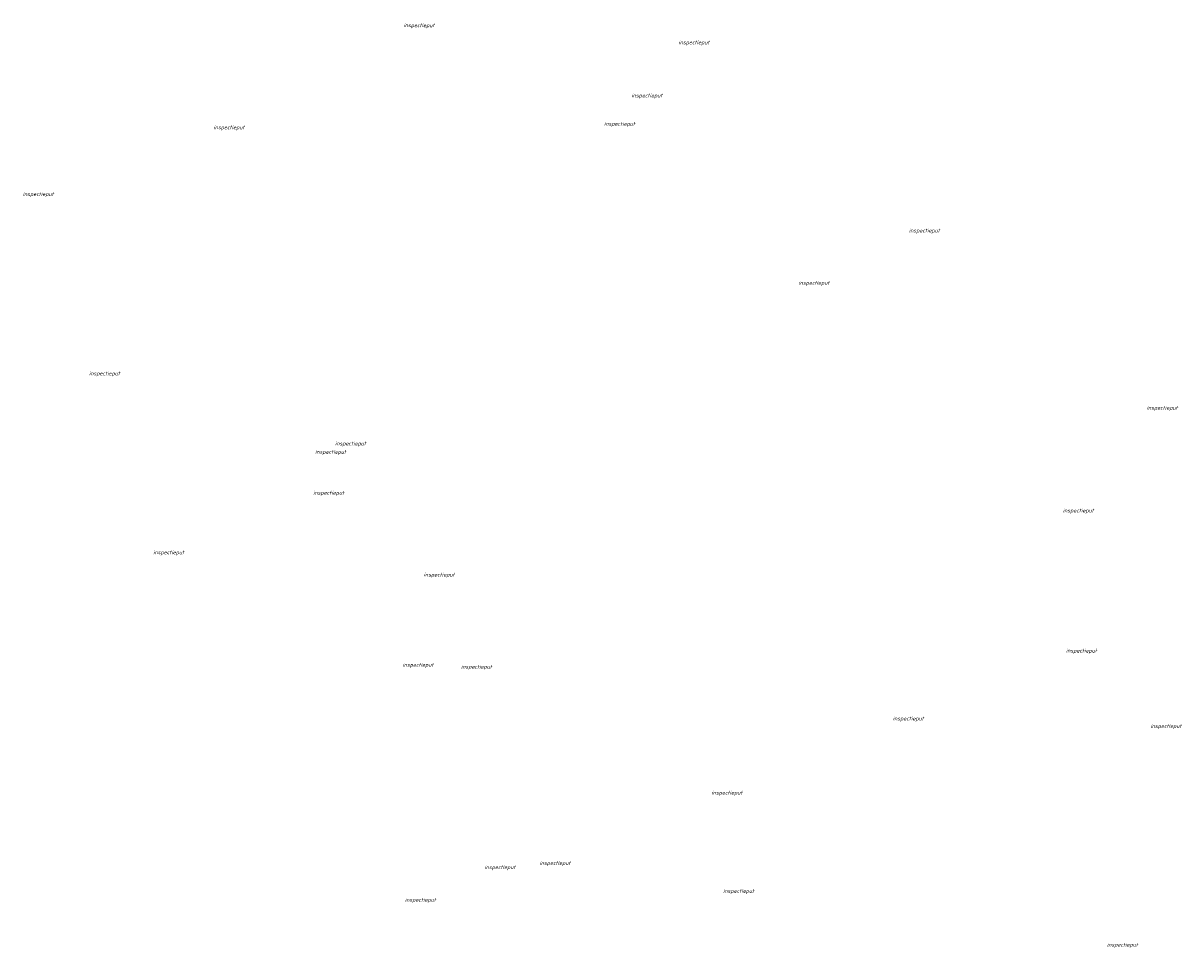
# Model space of a CAD drawing. Header units: metres. Extents: x 151924 to 154502, y 462248 to 463878.
# Tile 31 of 31: x 154229 to 154502, y 463285 to 463503. Entities that reach past the tile are written whole.
import ezdxf

# ---------------------------------------------------------------- set-up
doc = ezdxf.new("R2010")
doc.units = ezdxf.units.M
doc.styles.add('NLCS-ISO-M750-T18_CURSIEF', font='NLCS-ISO.ttf', dxfattribs={"oblique": 15, "height": 1.35})

# ---------------------------------------------------------------- blocks, each defined once
blk = doc.blocks.new('ACMAP_ANN_TEMPLATE_type knoop')
at = {"layer": '', "style": 'NLCS-ISO-M750-T18_CURSIEF', "oblique": 15}
blk.add_attdef('type_knoop', (0, 0), '', height=1.35, dxfattribs=at)

msp = doc.modelspace()

# ---------------------------------------------------------------- block references
at = {"layer": '', "xscale": 0.6666, "yscale": 0.6666, "zscale": 0.6666}
for p in [(154318.41, 463502.12), (154383.28, 463498.08), (154372.17, 463485.55), (154273.6, 463478.05), (154365.7, 463478.86), (154228.59, 463462.29), (154437.62, 463453.7), (154411.57, 463441.36), (154244.23, 463419.99), (154493.7, 463411.87), (154302.25, 463403.45), (154297.55, 463401.47), (154297.11, 463391.85), (154473.93, 463387.64), (154259.37, 463377.79), (154323.16, 463372.52), (154474.66, 463354.6), (154318.17, 463351.23), (154331.96, 463350.78), (154433.83, 463338.58), (154494.6, 463336.8), (154391.05, 463321.09), (154350.49, 463304.5), (154337.51, 463303.52), (154393.8, 463297.9), (154318.74, 463295.8), (154484.33, 463285.21)]:
    msp.add_blockref('ACMAP_ANN_TEMPLATE_type knoop', p, dxfattribs=at).add_auto_attribs({'type_knoop': 'inspectieput'})

doc.saveas('drawing.dxf')
